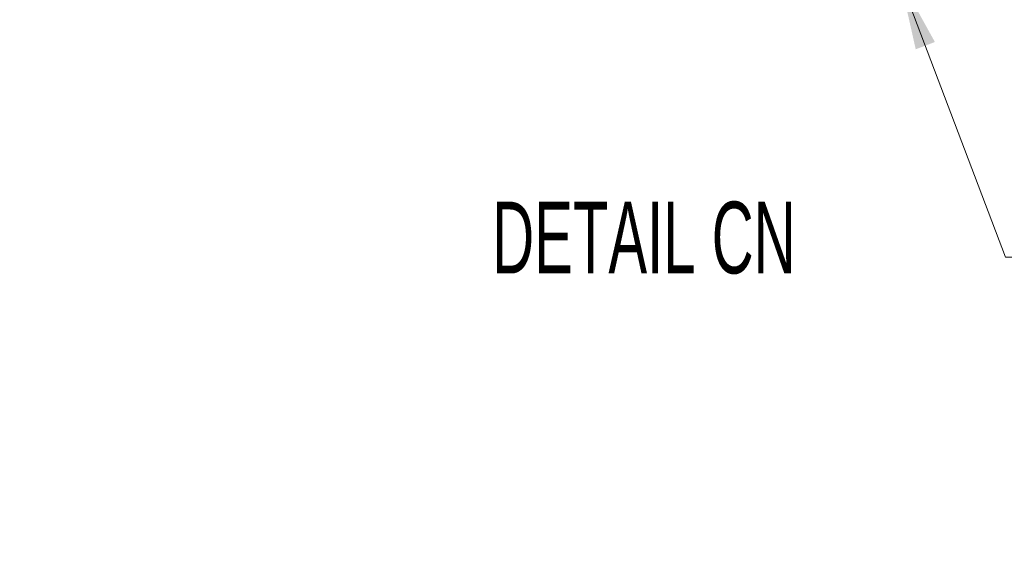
# Model space of a CAD drawing. Header units: millimetres. Extents: x 0 to 11920, y 0 to 8400.
# Tile 9 of 120: x 3006 to 3966, y 1506 to 2033. Entities that reach past the tile are written whole.
import ezdxf

# ---------------------------------------------------------------- set-up
doc = ezdxf.new("R2010")
doc.units = ezdxf.units.MM
doc.header["$LTSCALE"] = 20
doc.styles.add('SLDTEXTSTYLE0', font='TXT', dxfattribs={"width": 0.605})
doc.dimstyles.new('SLDDIMSTYLE12', dxfattribs={"dimtxt": 70, "dimasz": 70, "dimexe": 0, "dimexo": 0.0625, "dimgap": 17.5, "dimtad": 0, "dimtih": 1, "dimtoh": 1, "dimdec": 1, "dimlfac": 0.5, "dimrnd": 1e-09, "dimzin": 12, "dimdsep": 46, "dimtxsty": 'SLDTEXTSTYLE0', "dimsah": 1, "dimcen": 0, "dimadec": 0, "dimazin": 3, "dimtfac": 1, "dimtofl": 0, "dimtmove": 0, "dimatfit": 3, "dimfxl": 1, "dimfrac": 2, "dimtolj": 1, "dimtzin": 12, "dimarcsym": 0})

# ---------------------------------------------------------------- blocks, each defined once
blk = doc.blocks.new('_D_52')
at = {"color": 7, "linetype": 'Continuous', "lineweight": 0}
for p, q in [((2008, 1799.75), (2476, 989.15)), ((2476, 989.15), (2627.58, 726.6)), ((2627.58, 726.6), (3646.43, 726.6))]:
    blk.add_line(p, q, dxfattribs=at)
at = {"color": 7, "linetype": 'Continuous', "lineweight": 18}
blk.add_solid([(2476, 989.15), (2502.34, 923.53), (2519.66, 933.53)], dxfattribs=at)
at = {"color": 7, "linetype": 'Continuous', "lineweight": 18, "char_height": 70, "attachment_point": 1, "style": 'SLDTEXTSTYLE0'}
for s, insert in [('R468', (3023.72, 1031.69)), ('Smallest circumscribed', (2657.58, 924.26)), ('radius axis 3', (2882.02, 816.83))]:
    blk.add_mtext(s, dxfattribs=dict(at, insert=insert))
blk = doc.blocks.new('_D_59')
at = {"color": 7, "linetype": 'Continuous', "lineweight": 0}
for p, q in [((3701.26, 2503.33), (3864.5, 2073.27)), ((3864.5, 2073.27), (3967.66, 1801.49)), ((3967.66, 1801.49), (4986.51, 1801.49))]:
    blk.add_line(p, q, dxfattribs=at)
at = {"color": 7, "linetype": 'Continuous', "lineweight": 18}
blk.add_solid([(3864.5, 2073.27), (3879.99, 2004.28), (3898.69, 2011.37)], dxfattribs=at)
at = {"color": 7, "linetype": 'Continuous', "lineweight": 18, "char_height": 70, "attachment_point": 1, "style": 'SLDTEXTSTYLE0'}
for s, insert in [('R230', (4377.17, 2106.59)), ('Smallest circumscribed', (3997.66, 1999.16)), ('radius axis 4', (4222.1, 1891.73))]:
    blk.add_mtext(s, dxfattribs=dict(at, insert=insert))

msp = doc.modelspace()

# ---------------------------------------------------------------- texts
at = {"color": 7, "linetype": 'Continuous', "lineweight": 0, "insert": (3614.924512, 1855.573113), "char_height": 70, "attachment_point": 2, "style": 'SLDTEXTSTYLE0'}
msp.add_mtext('DETAIL CN', dxfattribs=at)

# ---------------------------------------------------------------- dimensions: what is measured, and where the dimension line sits
at = {"color": 7, "linetype": 'Continuous', "lineweight": 18}
for center, mpoint, text, picture, middle in [((3701.258106, 2503.33099), (3864.499038, 2073.270066), '<>\\PSmallest circumscribed\\Pradius axis 4', '_D_59', (4492.083731, 1962.636451)), ((2007.997792, 1799.749414), (2475.997792, 989.149637), '<> \\PSmallest circumscribed\\Pradius axis 3', '_D_52', (3152.006319, 887.742774))]:
    dim = msp.add_radius_dim(center=center, mpoint=mpoint, text=text, dimstyle='SLDDIMSTYLE12', dxfattribs=at)
    dim.commit()
    dim.dimension.update_dxf_attribs({"geometry": picture, "text_midpoint": middle, "dimtype": 164})

doc.saveas('drawing.dxf')
